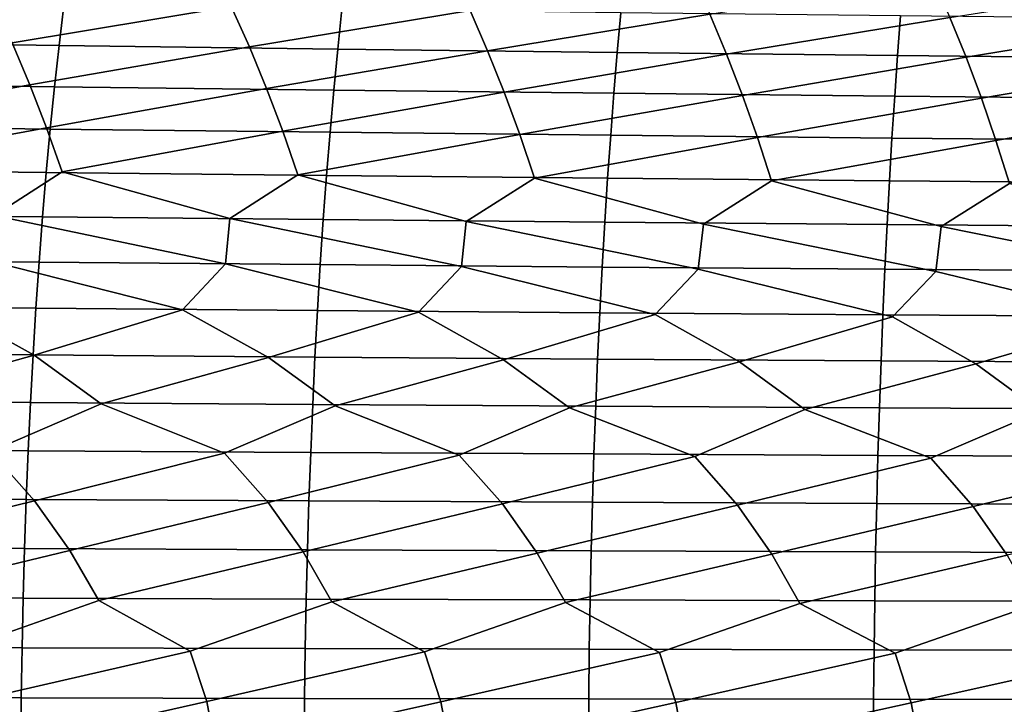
# Model space of a CAD drawing. Header units: metres. Extents: x -240 to 45, y -77 to 27.
# Tile 235 of 256: x -103 to -95, y 1 to 6. Entities that reach past the tile are written whole.
import ezdxf

# ---------------------------------------------------------------- set-up
doc = ezdxf.new("R2010")
doc.units = ezdxf.units.M
doc.layers.add('solid_102011X2', color=7, linetype='CONTINUOUS')

msp = doc.modelspace()

# ---------------------------------------------------------------- linework, layer by layer
at = {"layer": 'solid_102011X2'}
for points in [[(-102.852249, 5.959282, 359.970795), (-103.000076, 6.280666, 360.185913), (-101.271416, 6.557493, 360.788879), (-101.120789, 6.247307, 360.560944)], [(-100.977966, 5.927758, 360.344147), (-101.120789, 6.247307, 360.560944), (-99.380653, 6.524711, 361.128571), (-99.235329, 6.216218, 360.898895)], [(-99.097557, 5.898386, 360.68042), (-99.235329, 6.216218, 360.898895), (-97.484131, 6.494326, 361.430725), (-97.344154, 6.187412, 361.19931)], [(-97.211464, 5.871182, 360.979126), (-97.344154, 6.187412, 361.19931), (-95.582268, 6.466356, 361.694885), (-95.447678, 6.160906, 361.4617)], [(-95.320107, 5.846159, 361.239868), (-95.447678, 6.160906, 361.4617), (-93.675392, 6.440816, 361.920593), (-93.546211, 6.136714, 361.685638)], [(-102.443199, 6.25594, 376.468353), (-104.632866, 6.288527, 376.149933), (-104.674973, 5.970646, 376.387695), (-102.480759, 5.939702, 376.705597)], [(-102.712044, 5.628986, 359.767151), (-102.852249, 5.959282, 359.970795), (-101.120789, 6.247307, 360.560944), (-100.977966, 5.927758, 360.344147)], [(-100.247215, 6.225637, 376.74942), (-102.443199, 6.25594, 376.468353), (-102.480759, 5.939702, 376.705597), (-100.280228, 5.910924, 376.986115)], [(-98.045143, 6.197639, 376.992676), (-100.247215, 6.225637, 376.74942), (-100.280228, 5.910924, 376.986115), (-98.073601, 5.884336, 377.228821)], [(-100.842514, 5.599324, 360.138885), (-100.977966, 5.927758, 360.344147), (-99.235329, 6.216218, 360.898895), (-99.097557, 5.898386, 360.68042)], [(-98.966881, 5.571695, 360.473541), (-99.097557, 5.898386, 360.68042), (-97.344154, 6.187412, 361.19931), (-97.211464, 5.871182, 360.979126)], [(-95.837296, 6.171968, 377.197601), (-98.045143, 6.197639, 376.992676), (-98.073601, 5.884336, 377.228821), (-95.861191, 5.859956, 377.433228)], [(-97.085602, 5.546113, 360.77066), (-97.211464, 5.871182, 360.979126), (-95.447678, 6.160906, 361.4617), (-95.320107, 5.846159, 361.239868)], [(-93.6241, 6.148643, 377.36377), (-95.837296, 6.171968, 377.197601), (-95.861191, 5.859956, 377.433228), (-93.643425, 5.837805, 377.598846)], [(-95.199089, 5.522592, 361.029816), (-95.320107, 5.846159, 361.239868), (-93.546211, 6.136714, 361.685638), (-93.423782, 5.823332, 361.462158)], [(-102.480759, 5.939702, 376.705597), (-104.674973, 5.970646, 376.387695), (-104.714859, 5.643536, 376.612976), (-102.51635, 5.614282, 376.930359)], [(-104.438217, 5.319945, 359.168457), (-104.575035, 5.660668, 359.358765), (-102.852249, 5.959282, 359.970795), (-102.712044, 5.628986, 359.767151)], [(-102.579674, 5.290273, 359.575287), (-102.712044, 5.628986, 359.767151), (-100.977966, 5.927758, 360.344147), (-100.842514, 5.599324, 360.138885)], [(-100.280228, 5.910924, 376.986115), (-102.480759, 5.939702, 376.705597), (-102.51635, 5.614282, 376.930359), (-100.311508, 5.587076, 377.210358)], [(-98.073601, 5.884336, 377.228821), (-100.280228, 5.910924, 376.986115), (-100.311508, 5.587076, 377.210358), (-98.100571, 5.561939, 377.452545)], [(-100.714622, 5.262498, 359.945496), (-100.842514, 5.599324, 360.138885), (-99.097557, 5.898386, 360.68042), (-98.966881, 5.571695, 360.473541)], [(-98.843498, 5.236634, 360.278625), (-98.966881, 5.571695, 360.473541), (-97.211464, 5.871182, 360.979126), (-97.085602, 5.546113, 360.77066)], [(-95.861191, 5.859956, 377.433228), (-98.073601, 5.884336, 377.228821), (-98.100571, 5.561939, 377.452545), (-95.883835, 5.538889, 377.656433)], [(-96.966759, 5.212694, 360.574219), (-97.085602, 5.546113, 360.77066), (-95.320107, 5.846159, 361.239868), (-95.199089, 5.522592, 361.029816)], [(-93.643425, 5.837805, 377.598846), (-95.861191, 5.859956, 377.433228), (-95.883835, 5.538889, 377.656433), (-93.661736, 5.517946, 377.821564)], [(-95.084824, 5.19069, 360.831848), (-95.199089, 5.522592, 361.029816), (-93.423782, 5.823332, 361.462158), (-93.307648, 5.501144, 361.250519)], [(-102.51635, 5.614282, 376.930359), (-104.714859, 5.643536, 376.612976), (-104.75248, 5.307693, 376.825409), (-102.549911, 5.280175, 377.142273)], [(-104.309723, 4.971299, 358.990112), (-104.438217, 5.319945, 359.168457), (-102.712044, 5.628986, 359.767151), (-102.579674, 5.290273, 359.575287)], [(-102.455353, 4.943661, 359.395508), (-102.579674, 5.290273, 359.575287), (-100.842514, 5.599324, 360.138885), (-100.714622, 5.262498, 359.945496)], [(-100.311508, 5.587076, 377.210358), (-102.51635, 5.614282, 376.930359), (-102.549911, 5.280175, 377.142273), (-100.341011, 5.254584, 377.421814)], [(-100.59449, 4.917797, 359.764252), (-100.714622, 5.262498, 359.945496), (-98.966881, 5.571695, 360.473541), (-98.843498, 5.236634, 360.278625)], [(-98.100571, 5.561939, 377.452545), (-100.311508, 5.587076, 377.210358), (-100.341011, 5.254584, 377.421814), (-98.125999, 5.230937, 377.663513)], [(-98.727592, 4.893718, 360.095947), (-98.843498, 5.236634, 360.278625), (-97.085602, 5.546113, 360.77066), (-96.966759, 5.212694, 360.574219)], [(-95.883835, 5.538889, 377.656433), (-98.100571, 5.561939, 377.452545), (-98.125999, 5.230937, 377.663513), (-95.90519, 5.209255, 377.866943)], [(-96.85511, 4.871436, 360.390106), (-96.966759, 5.212694, 360.574219), (-95.199089, 5.522592, 361.029816), (-95.084824, 5.19069, 360.831848)], [(-93.661736, 5.517946, 377.821564), (-95.883835, 5.538889, 377.656433), (-95.90519, 5.209255, 377.866943), (-93.679008, 5.189553, 378.031586)], [(-94.977463, 4.850963, 360.646301), (-95.084824, 5.19069, 360.831848), (-93.307648, 5.501144, 361.250519), (-93.197968, 5.170633, 361.051056)], [(-102.549911, 5.280175, 377.142273), (-104.75248, 5.307693, 376.825409), (-104.787766, 4.963641, 377.024628), (-102.58139, 4.937903, 377.341064)], [(-102.579674, 5.290273, 359.575287), (-102.455353, 4.943661, 359.395508), (-102.992668, 4.598511, 359.089722), (-104.309723, 4.971299, 358.990112)], [(-100.341011, 5.254584, 377.421814), (-102.549911, 5.280175, 377.142273), (-102.58139, 4.937903, 377.341064), (-100.368683, 4.913967, 377.620117)], [(-100.714622, 5.262498, 359.945496), (-100.59449, 4.917797, 359.764252), (-101.132484, 4.573926, 359.471161), (-102.455353, 4.943661, 359.395508)], [(-98.843498, 5.236634, 360.278625), (-98.727592, 4.893718, 360.095947), (-99.266106, 4.551005, 359.81546), (-100.59449, 4.917797, 359.764252)], [(-98.125999, 5.230937, 377.663513), (-100.341011, 5.254584, 377.421814), (-100.368683, 4.913967, 377.620117), (-98.149857, 4.891849, 377.861389)], [(-96.966759, 5.212694, 360.574219), (-96.85511, 4.871436, 360.390106), (-97.393974, 4.529757, 360.122162), (-98.727592, 4.893718, 360.095947)], [(-95.90519, 5.209255, 377.866943), (-98.125999, 5.230937, 377.663513), (-98.149857, 4.891849, 377.861389), (-95.925217, 4.871567, 378.064331)], [(-93.679008, 5.189553, 378.031586), (-95.90519, 5.209255, 377.866943), (-95.925217, 4.871567, 378.064331), (-93.695206, 4.853138, 378.228546)], [(-95.084824, 5.19069, 360.831848), (-94.977463, 4.850963, 360.646301), (-95.516541, 4.510195, 360.390839), (-96.85511, 4.871436, 360.390106)], [(-102.58139, 4.937903, 377.341064), (-104.787766, 4.963641, 377.024628), (-104.820656, 4.611914, 377.210358), (-102.610741, 4.587996, 377.526367)], [(-102.455353, 4.943661, 359.395508), (-101.132484, 4.573926, 359.471161), (-101.167007, 4.216026, 359.288177), (-102.992668, 4.598511, 359.089722)], [(-100.368683, 4.913967, 377.620117), (-102.58139, 4.937903, 377.341064), (-102.610741, 4.587996, 377.526367), (-100.394478, 4.565753, 377.805023)], [(-100.59449, 4.917797, 359.764252), (-99.266106, 4.551005, 359.81546), (-99.303543, 4.194846, 359.634216), (-101.132484, 4.573926, 359.471161)], [(-98.149857, 4.891849, 377.861389), (-100.368683, 4.913967, 377.620117), (-100.394478, 4.565753, 377.805023), (-98.172089, 4.545199, 378.045837)], [(-98.727592, 4.893718, 360.095947), (-97.393974, 4.529757, 360.122162), (-97.434319, 4.17521, 359.942657), (-99.266106, 4.551005, 359.81546)], [(-95.925217, 4.871567, 378.064331), (-98.149857, 4.891849, 377.861389), (-98.172089, 4.545199, 378.045837), (-95.943886, 4.52635, 378.248383)], [(-96.85511, 4.871436, 360.390106), (-95.516541, 4.510195, 360.390839), (-95.559784, 4.157127, 360.213074), (-97.393974, 4.529757, 360.122162)], [(-93.695206, 4.853138, 378.228546), (-95.925217, 4.871567, 378.064331), (-95.943886, 4.52635, 378.248383), (-93.710304, 4.509224, 378.41217)], [(-94.977463, 4.850963, 360.646301), (-93.634132, 4.49233, 360.621033), (-93.680267, 4.140608, 360.444977), (-95.516541, 4.510195, 360.390839)], [(-102.610741, 4.587996, 377.526367), (-104.820656, 4.611914, 377.210358), (-104.851105, 4.25305, 377.382324), (-102.637901, 4.230991, 377.697906)], [(-101.506393, 3.854787, 359.05899), (-103.024254, 4.23874, 358.904999), (-102.992668, 4.598511, 359.089722), (-101.167007, 4.216026, 359.288177)], [(-100.394478, 4.565753, 377.805023), (-102.610741, 4.587996, 377.526367), (-102.637901, 4.230991, 377.697906), (-100.41835, 4.210475, 377.976166)], [(-99.644012, 3.835135, 359.413269), (-101.167007, 4.216026, 359.288177), (-101.132484, 4.573926, 359.471161), (-99.303543, 4.194846, 359.634216)], [(-98.172089, 4.545199, 378.045837), (-100.394478, 4.565753, 377.805023), (-100.41835, 4.210475, 377.976166), (-98.192673, 4.191517, 378.216614)], [(-97.775764, 3.816897, 359.729919), (-99.303543, 4.194846, 359.634216), (-99.266106, 4.551005, 359.81546), (-97.434319, 4.17521, 359.942657)], [(-95.943886, 4.52635, 378.248383), (-98.172089, 4.545199, 378.045837), (-98.192673, 4.191517, 378.216614), (-95.961166, 4.174133, 378.418762)], [(-95.902115, 3.80008, 360.008514), (-97.434319, 4.17521, 359.942657), (-97.393974, 4.529757, 360.122162), (-95.559784, 4.157127, 360.213074)], [(-93.710304, 4.509224, 378.41217), (-95.943886, 4.52635, 378.248383), (-95.961166, 4.174133, 378.418762), (-93.724281, 4.158336, 378.582184)], [(-94.02343, 3.784695, 360.248535), (-95.559784, 4.157127, 360.213074), (-95.516541, 4.510195, 360.390839), (-93.680267, 4.140608, 360.444977)], [(-102.637901, 4.230991, 377.697906), (-104.851105, 4.25305, 377.382324), (-104.879074, 3.887608, 377.540222), (-102.662857, 3.867442, 377.855469)], [(-102.677711, 3.495368, 358.668213), (-103.362442, 3.875842, 358.667511), (-103.024254, 4.23874, 358.904999), (-101.506393, 3.854787, 359.05899)], [(-100.41835, 4.210475, 377.976166), (-102.637901, 4.230991, 377.697906), (-102.662857, 3.867442, 377.855469), (-100.440285, 3.848687, 378.133362)], [(-100.827576, 3.476847, 359.045807), (-101.506393, 3.854787, 359.05899), (-101.167007, 4.216026, 359.288177), (-99.644012, 3.835135, 359.413269)], [(-98.192673, 4.191517, 378.216614), (-100.41835, 4.210475, 377.976166), (-100.440285, 3.848687, 378.133362), (-98.211578, 3.831355, 378.373444)], [(-98.971306, 3.459589, 359.386261), (-99.644012, 3.835135, 359.413269), (-99.303543, 4.194846, 359.634216), (-97.775764, 3.816897, 359.729919)], [(-95.961166, 4.174133, 378.418762), (-98.192673, 4.191517, 378.216614), (-98.211578, 3.831355, 378.373444), (-95.977043, 3.815462, 378.575226)], [(-97.109375, 3.443603, 359.689117), (-97.775764, 3.816897, 359.729919), (-97.434319, 4.17521, 359.942657), (-95.902115, 3.80008, 360.008514)], [(-93.724281, 4.158336, 378.582184), (-95.961166, 4.174133, 378.418762), (-95.977043, 3.815462, 378.575226), (-93.737122, 3.801019, 378.738281)], [(-95.242226, 3.428898, 359.953979), (-95.902115, 3.80008, 360.008514), (-95.559784, 4.157127, 360.213074), (-94.02343, 3.784695, 360.248535)], [(-102.662857, 3.867442, 377.855469), (-104.879074, 3.887608, 377.540222), (-104.904518, 3.516155, 377.683838), (-102.685555, 3.497914, 377.998749)], [(-103.985863, 3.129774, 358.244171), (-104.521263, 3.515146, 358.253998), (-103.362442, 3.875842, 358.667511), (-102.677711, 3.495368, 358.668213)], [(-100.440285, 3.848687, 378.133362), (-102.662857, 3.867442, 377.855469), (-102.685555, 3.497914, 377.998749), (-100.460236, 3.480948, 378.276306)], [(-102.147095, 3.112485, 358.647705), (-102.677711, 3.495368, 358.668213), (-101.506393, 3.854787, 359.05899), (-100.827576, 3.476847, 359.045807)], [(-100.301903, 3.096314, 359.014618), (-100.827576, 3.476847, 359.045807), (-99.644012, 3.835135, 359.413269), (-98.971306, 3.459589, 359.386261)], [(-98.211578, 3.831355, 378.373444), (-100.440285, 3.848687, 378.133362), (-100.460236, 3.480948, 378.276306), (-98.228783, 3.465271, 378.516083)], [(-98.450729, 3.081266, 359.344452), (-98.971306, 3.459589, 359.386261), (-97.775764, 3.816897, 359.729919), (-97.109375, 3.443603, 359.689117)], [(-95.977043, 3.815462, 378.575226), (-98.211578, 3.831355, 378.373444), (-98.228783, 3.465271, 378.516083), (-95.991493, 3.450893, 378.717529)], [(-93.737122, 3.801019, 378.738281), (-95.977043, 3.815462, 378.575226), (-95.991493, 3.450893, 378.717529), (-93.74881, 3.437829, 378.88028)], [(-96.594055, 3.06735, 359.636749), (-97.109375, 3.443603, 359.689117), (-95.902115, 3.80008, 360.008514), (-95.242226, 3.428898, 359.953979)], [(-94.732285, 3.054572, 359.891083), (-95.242226, 3.428898, 359.953979), (-94.02343, 3.784695, 360.248535), (-93.370155, 3.415481, 360.180389)], [(-102.685555, 3.497914, 377.998749), (-104.904518, 3.516155, 377.683838), (-104.927376, 3.13926, 377.812927), (-102.705948, 3.122972, 378.127533)], [(-103.02272, 2.737281, 358.342285), (-103.985863, 3.129774, 358.244171), (-102.677711, 3.495368, 358.668213), (-102.147095, 3.112485, 358.647705)], [(-100.460236, 3.480948, 378.276306), (-102.685555, 3.497914, 377.998749), (-102.705948, 3.122972, 378.127533), (-100.478165, 3.107824, 378.404816)], [(-101.175255, 2.722561, 358.728821), (-102.147095, 3.112485, 358.647705), (-100.827576, 3.476847, 359.045807), (-100.301903, 3.096314, 359.014618)], [(-98.228783, 3.465271, 378.516083), (-100.460236, 3.480948, 378.276306), (-100.478165, 3.107824, 378.404816), (-98.244232, 3.093825, 378.644287)], [(-99.321548, 2.708833, 359.078217), (-100.301903, 3.096314, 359.014618), (-98.971306, 3.459589, 359.386261), (-98.450729, 3.081266, 359.344452)], [(-97.462067, 2.696102, 359.389984), (-98.450729, 3.081266, 359.344452), (-97.109375, 3.443603, 359.689117), (-96.594055, 3.06735, 359.636749)], [(-95.991493, 3.450893, 378.717529), (-98.228783, 3.465271, 378.516083), (-98.244232, 3.093825, 378.644287), (-96.004463, 3.080987, 378.845459)], [(-95.597275, 2.684375, 359.663696), (-96.594055, 3.06735, 359.636749), (-95.242226, 3.428898, 359.953979), (-94.732285, 3.054572, 359.891083)], [(-93.74881, 3.437829, 378.88028), (-95.991493, 3.450893, 378.717529), (-96.004463, 3.080987, 378.845459), (-93.7593, 3.069321, 379.007904)], [(-102.705948, 3.122972, 378.127533), (-104.927376, 3.13926, 377.812927), (-104.947632, 2.757509, 377.927307), (-102.724014, 2.743201, 378.241669)], [(-102.673904, 2.347239, 358.315887), (-103.02272, 2.737281, 358.342285), (-102.147095, 3.112485, 358.647705), (-101.175255, 2.722561, 358.728821)], [(-100.478165, 3.107824, 378.404816), (-102.705948, 3.122972, 378.127533), (-102.724014, 2.743201, 378.241669), (-100.494041, 2.729893, 378.518677)], [(-100.829918, 2.334776, 358.695496), (-101.175255, 2.722561, 358.728821), (-100.301903, 3.096314, 359.014618), (-99.321548, 2.708833, 359.078217)], [(-98.244232, 3.093825, 378.644287), (-100.478165, 3.107824, 378.404816), (-100.494041, 2.729893, 378.518677), (-98.257927, 2.717596, 378.757874)], [(-98.979797, 2.323161, 359.037964), (-99.321548, 2.708833, 359.078217), (-98.450729, 3.081266, 359.344452), (-97.462067, 2.696102, 359.389984)], [(-96.004463, 3.080987, 378.845459), (-98.244232, 3.093825, 378.644287), (-98.257927, 2.717596, 378.757874), (-96.015961, 2.706317, 378.958801)], [(-97.124001, 2.312401, 359.342865), (-97.462067, 2.696102, 359.389984), (-96.594055, 3.06735, 359.636749), (-95.597275, 2.684375, 359.663696)], [(-93.7593, 3.069321, 379.007904), (-96.004463, 3.080987, 378.845459), (-96.015961, 2.706317, 378.958801), (-93.7686, 2.696069, 379.120972)], [(-95.262985, 2.302501, 359.609711), (-95.597275, 2.684375, 359.663696), (-94.732285, 3.054572, 359.891083), (-93.727509, 2.673658, 359.898895)], [(-102.724014, 2.743201, 378.241669), (-104.947632, 2.757509, 377.927307), (-104.965256, 2.371495, 378.026794), (-102.739746, 2.359188, 378.340912)], [(-104.229027, 1.965726, 357.878662), (-104.511284, 2.360547, 357.899628), (-103.02272, 2.737281, 358.342285), (-102.673904, 2.347239, 358.315887)], [(-100.494041, 2.729893, 378.518677), (-102.724014, 2.743201, 378.241669), (-102.739746, 2.359188, 378.340912), (-100.507866, 2.347743, 378.617706)], [(-102.39444, 1.95475, 358.289398), (-102.673904, 2.347239, 358.315887), (-101.175255, 2.722561, 358.728821), (-100.829918, 2.334776, 358.695496)], [(-98.257927, 2.717596, 378.757874), (-100.494041, 2.729893, 378.518677), (-100.507866, 2.347743, 378.617706), (-98.269844, 2.337165, 378.856689)], [(-100.553337, 1.944476, 358.663452), (-100.829918, 2.334776, 358.695496), (-99.321548, 2.708833, 359.078217), (-98.979797, 2.323161, 359.037964)], [(-98.706177, 1.934908, 359.000397), (-98.979797, 2.323161, 359.037964), (-97.462067, 2.696102, 359.389984), (-97.124001, 2.312401, 359.342865)], [(-96.015961, 2.706317, 378.958801), (-98.257927, 2.717596, 378.757874), (-98.269844, 2.337165, 378.856689), (-96.02597, 2.327465, 379.057373)], [(-96.853424, 1.926052, 359.299805), (-97.124001, 2.312401, 359.342865), (-95.597275, 2.684375, 359.663696), (-95.262985, 2.302501, 359.609711)], [(-93.7686, 2.696069, 379.120972), (-96.015961, 2.706317, 378.958801), (-96.02597, 2.327465, 379.057373), (-93.776695, 2.31865, 379.21933)], [(-94.995522, 1.917911, 359.561188), (-95.262985, 2.302501, 359.609711), (-93.727509, 2.673658, 359.898895), (-93.397049, 2.293466, 359.838104)], [(-102.739746, 2.359188, 378.340912), (-104.965256, 2.371495, 378.026794), (-104.980209, 1.981809, 378.111237), (-102.753082, 1.971525, 378.425171)], [(-103.999336, 1.568786, 357.860809), (-104.229027, 1.965726, 357.878662), (-102.673904, 2.347239, 358.315887), (-102.39444, 1.95475, 358.289398)], [(-100.507866, 2.347743, 378.617706), (-102.739746, 2.359188, 378.340912), (-102.753082, 1.971525, 378.425171), (-100.5196, 1.961959, 378.701752)], [(-102.167046, 1.560095, 358.266998), (-102.39444, 1.95475, 358.289398), (-100.829918, 2.334776, 358.695496), (-100.553337, 1.944476, 358.663452)], [(-98.269844, 2.337165, 378.856689), (-100.507866, 2.347743, 378.617706), (-100.5196, 1.961959, 378.701752), (-98.279953, 1.953119, 378.940552)], [(-96.02597, 2.327465, 379.057373), (-98.269844, 2.337165, 378.856689), (-98.279953, 1.953119, 378.940552), (-96.034462, 1.945012, 379.141052)], [(-100.328293, 1.551964, 358.636536), (-100.553337, 1.944476, 358.663452), (-98.979797, 2.323161, 359.037964), (-98.706177, 1.934908, 359.000397)], [(-98.483551, 1.544396, 358.968994), (-98.706177, 1.934908, 359.000397), (-97.124001, 2.312401, 359.342865), (-96.853424, 1.926052, 359.299805)], [(-96.633293, 1.537396, 359.263916), (-96.853424, 1.926052, 359.299805), (-95.262985, 2.302501, 359.609711), (-94.995522, 1.917911, 359.561188)], [(-93.776695, 2.31865, 379.21933), (-96.02597, 2.327465, 379.057373), (-96.034462, 1.945012, 379.141052), (-93.783562, 1.937645, 379.302826)], [(-102.753082, 1.971525, 378.425171), (-104.980209, 1.981809, 378.111237), (-104.992485, 1.589059, 378.180511), (-102.76403, 1.580812, 378.494263)], [(-103.287933, 1.168224, 357.967896), (-103.999336, 1.568786, 357.860809), (-102.39444, 1.95475, 358.289398), (-102.167046, 1.560095, 358.266998)], [(-100.5196, 1.961959, 378.701752), (-102.753082, 1.971525, 378.425171), (-102.76403, 1.580812, 378.494263), (-100.529221, 1.573141, 378.770721)], [(-101.444664, 1.161866, 358.362152), (-102.167046, 1.560095, 358.266998), (-100.553337, 1.944476, 358.663452), (-100.328293, 1.551964, 358.636536)], [(-98.279953, 1.953119, 378.940552), (-100.5196, 1.961959, 378.701752), (-100.529221, 1.573141, 378.770721), (-98.288254, 1.566053, 379.009338)], [(-96.034462, 1.945012, 379.141052), (-98.279953, 1.953119, 378.940552), (-98.288254, 1.566053, 379.009338), (-96.041428, 1.559552, 379.209686)], [(-93.783562, 1.937645, 379.302826), (-96.034462, 1.945012, 379.141052), (-96.041428, 1.559552, 379.209686), (-93.789192, 1.553644, 379.371277)], [(-99.595062, 1.155932, 358.719177), (-100.328293, 1.551964, 358.636536), (-98.706177, 1.934908, 359.000397), (-98.483551, 1.544396, 358.968994)], [(-97.739594, 1.150423, 359.038574), (-98.483551, 1.544396, 358.968994), (-96.853424, 1.926052, 359.299805), (-96.633293, 1.537396, 359.263916)], [(-95.878731, 1.145344, 359.319885), (-96.633293, 1.537396, 359.263916), (-94.995522, 1.917911, 359.561188), (-94.777931, 1.530967, 359.520874)], [(-102.76403, 1.580812, 378.494263), (-104.992485, 1.589059, 378.180511), (-105.002037, 1.19385, 378.234497), (-102.77256, 1.187654, 378.548126)], [(-103.156677, 0.768962, 357.958191), (-103.287933, 1.168224, 357.967896), (-102.167046, 1.560095, 358.266998), (-101.444664, 1.161866, 358.362152)], [(-100.529221, 1.573141, 378.770721), (-102.76403, 1.580812, 378.494263), (-102.77256, 1.187654, 378.548126), (-100.536713, 1.181891, 378.824432)], [(-98.288254, 1.566053, 379.009338), (-100.529221, 1.573141, 378.770721), (-100.536713, 1.181891, 378.824432), (-98.294708, 1.176565, 379.062958)], [(-96.041428, 1.559552, 379.209686), (-98.288254, 1.566053, 379.009338), (-98.294708, 1.176565, 379.062958), (-96.046852, 1.171681, 379.263184)], [(-93.789192, 1.553644, 379.371277), (-96.041428, 1.559552, 379.209686), (-96.046852, 1.171681, 379.263184), (-93.793579, 1.167242, 379.424652)], [(-101.31472, 0.764796, 358.349823), (-101.444664, 1.161866, 358.362152), (-100.328293, 1.551964, 358.636536), (-99.595062, 1.155932, 358.719177)], [(-99.466461, 0.76091, 358.704254), (-99.595062, 1.155932, 358.719177), (-98.483551, 1.544396, 358.968994), (-97.739594, 1.150423, 359.038574)], [(-97.612381, 0.757303, 359.021057), (-97.739594, 1.150423, 359.038574), (-96.633293, 1.537396, 359.263916), (-95.878731, 1.145344, 359.319885)], [(-95.752937, 0.753979, 359.299774), (-95.878731, 1.145344, 359.319885), (-94.777931, 1.530967, 359.520874), (-94.01284, 1.140696, 359.562592)], [(-102.77256, 1.187654, 378.548126), (-105.002037, 1.19385, 378.234497), (-105.008873, 0.796795, 378.273102), (-102.778664, 0.792659, 378.58667)], [(-100.536713, 1.181891, 378.824432), (-102.77256, 1.187654, 378.548126), (-102.778664, 0.792659, 378.58667), (-100.542076, 0.788813, 378.862885)], [(-98.294708, 1.176565, 379.062958), (-100.536713, 1.181891, 378.824432), (-100.542076, 0.788813, 378.862885), (-98.299332, 0.785258, 379.101288)], [(-96.046852, 1.171681, 379.263184), (-98.294708, 1.176565, 379.062958), (-98.299332, 0.785258, 379.101288), (-96.050728, 0.781998, 379.301422)], [(-93.793579, 1.167242, 379.424652), (-96.046852, 1.171681, 379.263184), (-96.050728, 0.781998, 379.301422), (-93.796722, 0.779035, 379.46283)], [(-101.444664, 1.161866, 358.362152), (-101.31472, 0.764796, 358.349823), (-103.080368, 0.368874, 357.952271), (-103.156677, 0.768962, 357.958191)], [(-99.595062, 1.155932, 358.719177), (-99.466461, 0.76091, 358.704254), (-101.239174, 0.366882, 358.342346), (-101.31472, 0.764796, 358.349823)], [(-97.739594, 1.150423, 359.038574), (-97.612381, 0.757303, 359.021057), (-99.391701, 0.365023, 358.695282), (-99.466461, 0.76091, 358.704254)], [(-95.878731, 1.145344, 359.319885), (-95.752937, 0.753979, 359.299774), (-97.538429, 0.363298, 359.010559), (-97.612381, 0.757303, 359.021057)], [(-94.01284, 1.140696, 359.562592), (-93.888504, 0.750939, 359.539917), (-95.679825, 0.361709, 359.287781), (-95.752937, 0.753979, 359.299774)], [(-102.778664, 0.792659, 378.58667), (-105.008873, 0.796795, 378.273102), (-105.012985, 0.398506, 378.296295), (-102.782326, 0.396438, 378.609802)], [(-100.542076, 0.788813, 378.862885), (-102.778664, 0.792659, 378.58667), (-102.782326, 0.396438, 378.609802), (-100.545296, 0.394514, 378.885956)], [(-98.299332, 0.785258, 379.101288), (-100.542076, 0.788813, 378.862885), (-100.545296, 0.394514, 378.885956), (-98.302109, 0.392736, 379.124329)], [(-96.050728, 0.781998, 379.301422), (-98.299332, 0.785258, 379.101288), (-98.302109, 0.392736, 379.124329), (-96.053062, 0.391105, 379.324402)], [(-93.796722, 0.779035, 379.46283), (-96.050728, 0.781998, 379.301422), (-96.053062, 0.391105, 379.324402), (-93.798607, 0.389624, 379.485748)], [(-101.31472, 0.764796, 358.349823), (-101.239174, 0.366882, 358.342346), (-102.213013, 0, 358.133972), (-103.080368, 0.368874, 357.952271)], [(-99.466461, 0.76091, 358.704254), (-99.391701, 0.365023, 358.695282), (-101.170059, 0, 358.349487), (-101.239174, 0.366882, 358.342346)], [(-97.612381, 0.757303, 359.021057), (-97.538429, 0.363298, 359.010559), (-99.091682, 0, 358.742249), (-99.391701, 0.365023, 358.695282)], [(-95.752937, 0.753979, 359.299774), (-95.679825, 0.361709, 359.287781), (-97.024101, 0, 359.084534), (-97.538429, 0.363298, 359.010559)], [(-93.888504, 0.750939, 359.539917), (-93.816231, 0.360256, 359.526428), (-94.968132, 0, 359.376953), (-95.679825, 0.361709, 359.287781)]]:
    msp.add_3dface(points, dxfattribs=at)

doc.saveas('drawing.dxf')
